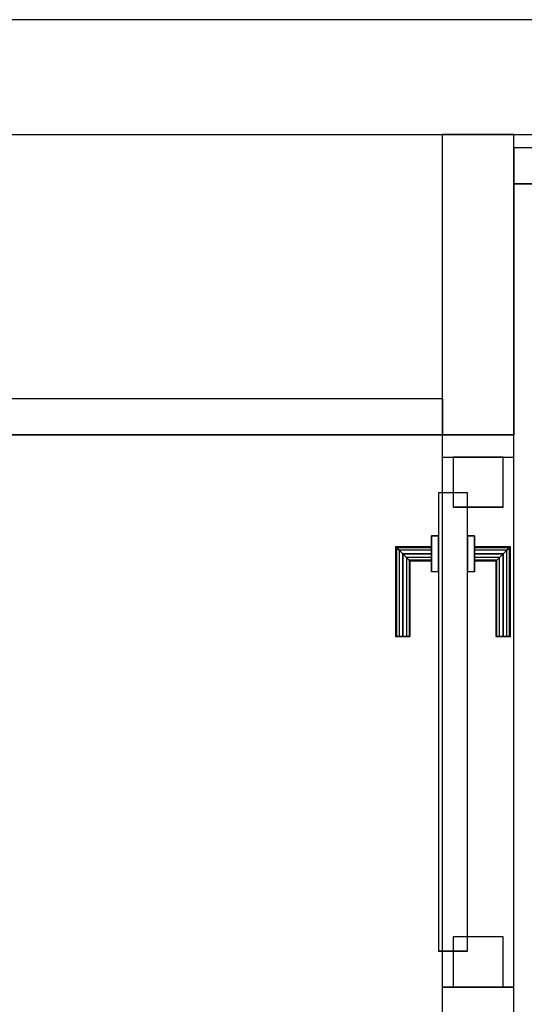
# Model space of a CAD drawing. Header units: metres. Extents: x 397.7 to 427.5, y 12.6 to 28.4.
# Tile 97 of 124: x 408.3 to 409, y 26.9 to 28.2. Entities that reach past the tile are written whole.
import ezdxf

# ---------------------------------------------------------------- set-up
doc = ezdxf.new("R2010")
doc.units = ezdxf.units.M
doc.layers.add('01_CARPINTERIA', color=5, linetype='Continuous', lineweight=25, true_color=0x0000ff)
doc.layers.add('01_SUELOS', color=7, linetype='Continuous', lineweight=25, true_color=0x007f00)
for name, color, linetype, lineweight in [('A-GENM-____-OTLN', 7, 'Continuous', 18), ('A-WALL-____-MCUT', 7, 'Continuous', 25), ('A-WALL-____-OTLN', 7, 'Continuous', 25)]:
    doc.layers.add(name, color=color, linetype=linetype, lineweight=lineweight)

# ---------------------------------------------------------------- blocks, each defined once
blk = doc.blocks.new('Family - LONDR55-XX_ZZ-ARQ-CAA-M3D-Londres55-151286-08_CLI_AIRE_P5')
at = {"layer": '01_CARPINTERIA', "color": 161, "true_color": 0xaaaaff}
for p, q in [((0.489, 0.1487), (0.489, 0.15)), ((0.489, 0.15), (0.489, 0.1487)), ((0.614, 0.15), (0.489, 0.15)), ((0.489, 0.145), (0.489, 0.1487)), ((0.489, 0.1487), (0.489, 0.145)), ((0.6126, 0.1487), (0.489, 0.1487)), ((0.6126, 0.1487), (0.489, 0.1487)), ((0.489, 0.14), (0.489, 0.145)), ((0.489, 0.145), (0.489, 0.14)), ((0.609, 0.145), (0.489, 0.145)), ((0.609, 0.145), (0.489, 0.145)), ((0.489, 0.135), (0.489, 0.14)), ((0.489, 0.14), (0.489, 0.135)), ((0.489, 0.14), (0.604, 0.14)), ((0.604, 0.14), (0.489, 0.14)), ((0.599, 0.135), (0.604, 0.14)), ((0.604, 0.14), (0.599, 0.135)), ((0.609, 0.145), (0.604, 0.14)), ((0.604, 0.14), (0.609, 0.145)), ((0.604, 0.14), (0.604, 0.1)), ((0.604, 0.1), (0.604, 0.14)), ((0.6126, 0.1487), (0.609, 0.145)), ((0.609, 0.145), (0.6126, 0.1487)), ((0.609, 0.1), (0.609, 0.145)), ((0.609, 0.1), (0.609, 0.145)), ((0.614, 0.15), (0.6126, 0.1487)), ((0.6126, 0.1487), (0.614, 0.15)), ((0.6126, 0.1), (0.6126, 0.1487)), ((0.6126, 0.1), (0.6126, 0.1487)), ((0.614, 0.1), (0.614, 0.15)), ((0.489, 0.135), (0.489, 0.1313)), ((0.489, 0.1313), (0.489, 0.135)), ((0.599, 0.135), (0.489, 0.135)), ((0.599, 0.135), (0.489, 0.135)), ((0.489, 0.1313), (0.489, 0.13)), ((0.489, 0.13), (0.489, 0.1313)), ((0.5953, 0.1313), (0.489, 0.1313)), ((0.5953, 0.1313), (0.489, 0.1313)), ((0.594, 0.13), (0.489, 0.13)), ((0.594, 0.13), (0.5953, 0.1313)), ((0.5953, 0.1313), (0.594, 0.13)), ((0.594, 0.1), (0.594, 0.13)), ((0.5953, 0.1313), (0.599, 0.135)), ((0.599, 0.135), (0.5953, 0.1313)), ((0.5953, 0.1), (0.5953, 0.1313)), ((0.5953, 0.1), (0.5953, 0.1313)), ((0.599, 0.1), (0.599, 0.135)), ((0.599, 0.1), (0.599, 0.135)), ((0.629, 0.1), (0.579, 0.1)), ((0.579, 0.1), (0.629, 0.1)), ((0.579, 0.09), (0.579, 0.1)), ((0.579, 0.09), (0.579, 0.1)), ((0.5953, 0.1), (0.594, 0.1)), ((0.594, 0.1), (0.5953, 0.1)), ((0.599, 0.1), (0.5953, 0.1)), ((0.5953, 0.1), (0.599, 0.1)), ((0.604, 0.1), (0.599, 0.1)), ((0.599, 0.1), (0.604, 0.1)), ((0.609, 0.1), (0.604, 0.1)), ((0.604, 0.1), (0.609, 0.1)), ((0.609, 0.1), (0.6126, 0.1)), ((0.6126, 0.1), (0.609, 0.1)), ((0.6126, 0.1), (0.614, 0.1)), ((0.614, 0.1), (0.6126, 0.1)), ((0.629, 0.09), (0.629, 0.1)), ((0.629, 0.1), (0.629, 0.09)), ((0.689, 0.09), (0.05, 0.09)), ((0.05, 0.09), (0.05, 0.05)), ((0.689, 0.09), (0.05, 0.09)), ((0.05, 0.05), (0.05, 0.09)), ((0.629, 0.09), (0.579, 0.09)), ((0.579, 0.09), (0.629, 0.09)), ((0.689, 0.05), (0.689, 0.09)), ((0.689, 0.05), (0.689, 0.09)), ((0.07, 0.07), (0, 0.07)), ((0, 0.07), (0, 0)), ((0.07, 0.07), (0, 0.07)), ((0, 0), (0, 0.07)), ((0.07, 0), (0.07, 0.07)), ((0.07, 0), (0.07, 0.07)), ((0.739, 0.07), (0.669, 0.07)), ((0.669, 0.07), (0.669, 0)), ((0.739, 0.07), (0.669, 0.07)), ((0.669, 0), (0.669, 0.07)), ((0.739, 0), (0.739, 0.07)), ((0.739, 0), (0.739, 0.07)), ((0.05, 0.05), (0.689, 0.05)), ((0.05, 0.05), (0.689, 0.05)), ((0.579, 0.05), (0.629, 0.05)), ((0.629, 0.05), (0.579, 0.05)), ((0.579, 0.04), (0.579, 0.05)), ((0.579, 0.04), (0.579, 0.05)), ((0.629, 0.04), (0.629, 0.05)), ((0.629, 0.05), (0.629, 0.04)), ((0.579, 0.04), (0.629, 0.04)), ((0.629, 0.04), (0.579, 0.04)), ((0.5953, 0.04), (0.594, 0.04)), ((0.594, 0.04), (0.5953, 0.04)), ((0.594, 0.01), (0.594, 0.04)), ((0.599, 0.04), (0.5953, 0.04)), ((0.5953, 0.04), (0.599, 0.04)), ((0.5953, 0.0087), (0.5953, 0.04)), ((0.5953, 0.0087), (0.5953, 0.04)), ((0.599, 0.04), (0.604, 0.04)), ((0.604, 0.04), (0.599, 0.04)), ((0.599, 0.005), (0.599, 0.04)), ((0.599, 0.005), (0.599, 0.04)), ((0.604, 0.04), (0.609, 0.04)), ((0.609, 0.04), (0.604, 0.04)), ((0.604, 0.04), (0.604, 0)), ((0.604, 0), (0.604, 0.04)), ((0.609, 0.04), (0.6126, 0.04)), ((0.6126, 0.04), (0.609, 0.04)), ((0.609, -0.005), (0.609, 0.04)), ((0.609, -0.005), (0.609, 0.04)), ((0.6126, 0.04), (0.614, 0.04)), ((0.614, 0.04), (0.6126, 0.04)), ((0.6126, -0.0087), (0.6126, 0.04)), ((0.6126, -0.0087), (0.6126, 0.04)), ((0.614, -0.01), (0.614, 0.04)), ((0, 0), (0.07, 0)), ((0, 0), (0.07, 0)), ((0.489, 0.0087), (0.489, 0.01)), ((0.489, 0.01), (0.489, 0.0087)), ((0.489, 0.01), (0.594, 0.01)), ((0.489, 0.005), (0.489, 0.0087)), ((0.489, 0.0087), (0.489, 0.005)), ((0.489, 0.0087), (0.5953, 0.0087)), ((0.489, 0.0087), (0.5953, 0.0087)), ((0.489, 0), (0.489, 0.005)), ((0.489, 0.005), (0.489, 0)), ((0.489, 0.005), (0.599, 0.005)), ((0.489, 0.005), (0.599, 0.005)), ((0.489, -0.005), (0.489, 0)), ((0.489, 0), (0.489, -0.005)), ((0.604, 0), (0.489, 0)), ((0.489, 0), (0.604, 0)), ((0.5953, 0.0087), (0.594, 0.01)), ((0.594, 0.01), (0.5953, 0.0087)), ((0.599, 0.005), (0.5953, 0.0087)), ((0.5953, 0.0087), (0.599, 0.005)), ((0.604, 0), (0.599, 0.005)), ((0.599, 0.005), (0.604, 0)), ((0.604, 0), (0.609, -0.005)), ((0.669, 0), (0.739, 0)), ((0.669, 0), (0.739, 0)), ((0.489, -0.005), (0.489, -0.0087)), ((0.489, -0.0087), (0.489, -0.005)), ((0.489, -0.005), (0.609, -0.005)), ((0.489, -0.005), (0.609, -0.005)), ((0.489, -0.0087), (0.489, -0.01)), ((0.489, -0.01), (0.489, -0.0087)), ((0.489, -0.0087), (0.6126, -0.0087)), ((0.489, -0.0087), (0.6126, -0.0087)), ((0.489, -0.01), (0.614, -0.01)), ((0.609, -0.005), (0.604, 0)), ((0.609, -0.005), (0.6126, -0.0087)), ((0.6126, -0.0087), (0.609, -0.005)), ((0.6126, -0.0087), (0.614, -0.01)), ((0.614, -0.01), (0.6126, -0.0087))]:
    blk.add_line(p, q, dxfattribs=at)
blk = doc.blocks.new('Family - Porta P5-151287-08_CLI_AIRE_P5')
blk.add_blockref('Family - LONDR55-XX_ZZ-ARQ-CAA-M3D-Londres55-151286-08_CLI_AIRE_P5', (0, 0))
blk = doc.blocks.new('Family - Evans P5-151523-08_CLI_AIRE_P5')
at = {"layer": 'A-WALL-____-MCUT', "color": 253, "true_color": 0xaaaaaa}
for p, q in [((25.5877, 0.16), (0.0331, 0.16)), ((0, 0), (25.556, 0))]:
    blk.add_line(p, q, dxfattribs=at)
at = {"layer": 'A-WALL-____-OTLN', "color": 253, "true_color": 0xaaaaaa}
for p, q in [((25.5877, 0.16), (0.0331, 0.16)), ((0, 0), (25.556, 0))]:
    blk.add_line(p, q, dxfattribs=at)
at = {"layer": 'A-WALL-____-OTLN', "color": 253, "lineweight": 18, "true_color": 0xaaaaaa}
blk.add_line((0, 0), (25.556, 0), dxfattribs=at)
blk = doc.blocks.new('Family - Evans P5-151575-08_CLI_AIRE_P5')
at = {"layer": 'A-WALL-____-MCUT', "color": 253, "true_color": 0xaaaaaa}
for p, q in [((1.47, 0.05), (0, 0.05)), ((0, 0.05), (0, 0)), ((1.47, 0), (1.47, 0.05)), ((0, 0), (1.47, 0))]:
    blk.add_line(p, q, dxfattribs=at)
at = {"layer": 'A-WALL-____-OTLN', "color": 253, "true_color": 0xaaaaaa}
for p, q in [((1.47, 0.05), (0, 0.05)), ((0, 0.05), (0, 0)), ((1.47, 0), (1.47, 0.05)), ((0, 0), (1.47, 0))]:
    blk.add_line(p, q, dxfattribs=at)
at = {"layer": 'A-WALL-____-OTLN', "color": 253, "lineweight": 18, "true_color": 0xaaaaaa}
blk.add_line((0, 0), (1.47, 0), dxfattribs=at)
blk = doc.blocks.new('Family - Evans P5-151606-08_CLI_AIRE_P5')
at = {"layer": 'A-WALL-____-MCUT', "color": 253, "true_color": 0xaaaaaa}
for p, q in [((2.8905, 0.05), (0, 0.05)), ((2.8905, 0), (2.8905, 0.05)), ((0, 0), (2.8905, 0))]:
    blk.add_line(p, q, dxfattribs=at)
at = {"layer": 'A-WALL-____-OTLN', "color": 253, "true_color": 0xaaaaaa}
for p, q in [((2.8905, 0.05), (0, 0.05)), ((2.8905, 0), (2.8905, 0.05)), ((0, 0), (2.8905, 0))]:
    blk.add_line(p, q, dxfattribs=at)
at = {"layer": 'A-WALL-____-OTLN', "color": 253, "lineweight": 18, "true_color": 0xaaaaaa}
blk.add_line((0, 0), (2.8905, 0), dxfattribs=at)
blk = doc.blocks.new('Family - Paviment P5-151720-08_CLI_AIRE_P5')
at = {"layer": '01_SUELOS', "color": 9, "true_color": 0xaad4aa}
for p, q in [((10.6918, 14.8888), (10.6918, 14.5388)), ((10.6918, 14.5388), (10.6918, 14.8888)), ((12.1618, 14.8888), (10.6918, 14.8888)), ((10.6918, 14.8888), (12.1618, 14.8888)), ((10.6918, 14.5388), (7.7018, 14.5388)), ((7.7018, 14.5388), (10.6918, 14.5388))]:
    blk.add_line(p, q, dxfattribs=at)
blk = doc.blocks.new('Family - Evans P5-151777-08_CLI_AIRE_P5')
at = {"layer": 'A-WALL-____-MCUT', "color": 253, "true_color": 0xaaaaaa}
for p, q in [((0, 0.0995), (0, 0)), ((0.05, 0.0995), (0, 0.0995)), ((0.4188, 0.1), (0.05, 0.1)), ((0.05, 0.1), (0.05, 0.0995)), ((0.4188, 0), (0.4188, 0.1)), ((0, 0), (0.4188, 0))]:
    blk.add_line(p, q, dxfattribs=at)
at = {"layer": 'A-WALL-____-OTLN', "color": 253, "true_color": 0xaaaaaa}
for p, q in [((0, 0.0995), (0, 0)), ((0.05, 0.0995), (0, 0.0995)), ((0.05, 0.1), (0.05, 0.0995)), ((0.4188, 0.1), (0.05, 0.1)), ((0.4188, 0), (0.4188, 0.1)), ((0, 0), (0.4188, 0))]:
    blk.add_line(p, q, dxfattribs=at)
at = {"layer": 'A-WALL-____-OTLN', "color": 253, "lineweight": 18, "true_color": 0xaaaaaa}
blk.add_line((0, 0), (0.4188, 0), dxfattribs=at)
blk = doc.blocks.new('Family - Evans P5-151954-08_CLI_AIRE_P5')
at = {"layer": 'A-WALL-____-MCUT', "color": 253, "true_color": 0xaaaaaa}
for p, q in [((0.95, 0.1), (0.8005, 0.1)), ((0.95, 0), (0.95, 0.1)), ((1.689, 0.1), (1.689, 0)), ((1.72, 0.1), (1.689, 0.1)), ((1.72, 0), (1.72, 0.1)), ((0.8005, 0), (0.95, 0)), ((1.689, 0), (1.72, 0))]:
    blk.add_line(p, q, dxfattribs=at)
at = {"layer": 'A-WALL-____-OTLN', "color": 253, "true_color": 0xaaaaaa}
for p, q in [((1.72, 0.1), (0, 0.1)), ((1.689, 0.1), (0.95, 0.1)), ((0.95, 0.1), (0.95, 0)), ((1.689, 0.1), (1.689, 0)), ((1.72, 0), (1.72, 0.1)), ((0, 0), (1.72, 0)), ((0.95, 0), (1.689, 0))]:
    blk.add_line(p, q, dxfattribs=at)
at = {"layer": 'A-WALL-____-OTLN', "color": 253, "lineweight": 18, "true_color": 0xaaaaaa}
blk.add_line((0, 0), (1.72, 0), dxfattribs=at)
blk = doc.blocks.new('Family - Vano porta P5-151958-08_CLI_AIRE_P5')
at = {"layer": 'A-GENM-____-OTLN', "color": 253, "true_color": 0xaaaaaa}
for p, q in [((408.987, 27.6184), (408.887, 27.6184)), ((408.887, 27.6184), (408.887, 26.8795)), ((408.987, 27.6184), (408.887, 27.6184)), ((408.887, 26.8795), (408.887, 27.6184)), ((408.987, 26.8795), (408.987, 27.6184)), ((408.987, 27.6184), (408.987, 26.8795)), ((408.887, 26.8795), (408.987, 26.8795)), ((408.987, 26.8795), (408.887, 26.8795))]:
    blk.add_line(p, q, dxfattribs=at)
blk = doc.blocks.new('LONDR55-XX_ZZ-ARQ-CAA-M3D-Londres55_ifc-1-08_CLI_AIRE_P5')
at = {"layer": '01_CARPINTERIA', "color": 253, "lineweight": 18, "true_color": 0xaaaaaa, "rotation": 90}
blk.add_blockref('Family - Porta P5-151287-08_CLI_AIRE_P5', (408.972, 26.8795), dxfattribs=at)
at = {"layer": '01_SUELOS', "color": 253, "lineweight": 18, "true_color": 0xaaaaaa}
blk.add_blockref('Family - Paviment P5-151720-08_CLI_AIRE_P5', (398.2952, 13.1106), dxfattribs=at)
at = {"layer": 'A-GENM-____-OTLN', "color": 253, "lineweight": 18, "true_color": 0xaaaaaa}
blk.add_blockref('Family - Vano porta P5-151958-08_CLI_AIRE_P5', (0, 0), dxfattribs=at)
at = {"layer": 'A-WALL-____-OTLN', "color": 253, "lineweight": 18, "true_color": 0xaaaaaa}
for name, p, rotation in [('Family - Evans P5-151523-08_CLI_AIRE_P5', (426.8464, 28.2282), 180), ('Family - Evans P5-151777-08_CLI_AIRE_P5', (408.987, 27.6495), 90), ('Family - Evans P5-151954-08_CLI_AIRE_P5', (408.987, 25.9295), 90)]:
    blk.add_blockref(name, p, dxfattribs=dict(at, rotation=rotation))
for name, p in [('Family - Evans P5-151575-08_CLI_AIRE_P5', (408.987, 27.9995)), ('Family - Evans P5-151606-08_CLI_AIRE_P5', (405.997, 27.6495))]:
    blk.add_blockref(name, p, dxfattribs=at)

msp = doc.modelspace()

# ---------------------------------------------------------------- block references
at = {"lineweight": 5}
msp.add_blockref('LONDR55-XX_ZZ-ARQ-CAA-M3D-Londres55_ifc-1-08_CLI_AIRE_P5', (0, 0), dxfattribs=at)

doc.saveas('drawing.dxf')
